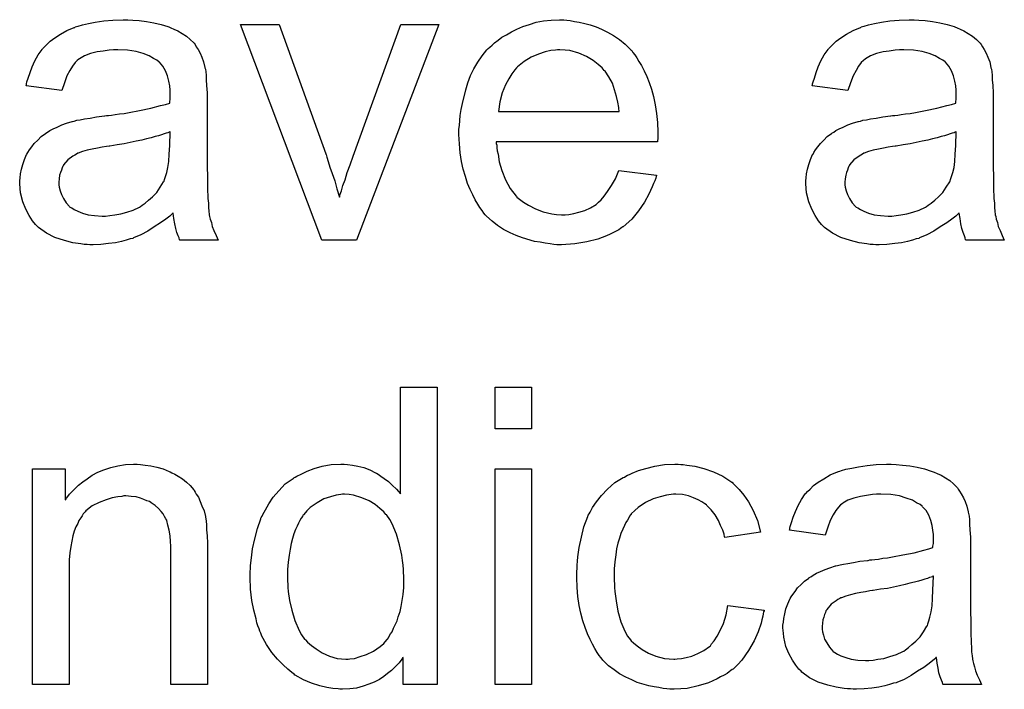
# Model space of a CAD drawing. Extents: x -1.6 to 9, y -2.8 to 5.2.
# Tile 118 of 197: x 8.002 to 8.267, y 0.816 to 0.996. Entities that reach past the tile are written whole.
import ezdxf

# ---------------------------------------------------------------- set-up
doc = ezdxf.new("R2010")
doc.units = 0
doc.layers.add('dfn6-15-57-c_document', color=1, linetype='CONTINUOUS')

msp = doc.modelspace()

# ---------------------------------------------------------------- linework, layer by layer
at = {"layer": 'dfn6-15-57-c_document', "color": 1}
for points in [[(8.032522, 0.995861), (8.034257, 0.995745), (8.036224, 0.995514), (8.038191, 0.995166), (8.040158, 0.994704), (8.042009, 0.994125), (8.04224, 0.994009), (8.042819, 0.993778), (8.043629, 0.993431), (8.04467, 0.992968), (8.045827, 0.992274), (8.046984, 0.99158), (8.048025, 0.990654), (8.048951, 0.989729), (8.049067, 0.989613), (8.049298, 0.989266), (8.049645, 0.988687), (8.050108, 0.987993), (8.050687, 0.986952), (8.051149, 0.98591), (8.051612, 0.984638), (8.051959, 0.983134), (8.051959, 0.983018), (8.052075, 0.982671), (8.052191, 0.981977), (8.052306, 0.981051), (8.052306, 0.979778), (8.052422, 0.978274), (8.052538, 0.976307), (8.052538, 0.974109), (8.052538, 0.960919), (8.052538, 0.960803), (8.052538, 0.960341), (8.052538, 0.959646), (8.052538, 0.958721), (8.052538, 0.95768), (8.052538, 0.956407), (8.052654, 0.95363), (8.052654, 0.950738), (8.052769, 0.947845), (8.052885, 0.946572), (8.052885, 0.945415), (8.053001, 0.944374), (8.053116, 0.943564), (8.053116, 0.943448), (8.053232, 0.942986), (8.053348, 0.942292), (8.053695, 0.941366), (8.053926, 0.940325), (8.054389, 0.939168), (8.054967, 0.937895), (8.055546, 0.936622), (8.045249, 0.936622), (8.045133, 0.936738), (8.045017, 0.937201), (8.044786, 0.937779), (8.044439, 0.938705), (8.044092, 0.939746), (8.04386, 0.941019), (8.043629, 0.942407), (8.043398, 0.943911), (8.043282, 0.943911), (8.043166, 0.94368), (8.042472, 0.943101), (8.041431, 0.942292), (8.040042, 0.94125), (8.038307, 0.940209), (8.036571, 0.939052), (8.03472, 0.938011), (8.032753, 0.937201), (8.032522, 0.937085), (8.031828, 0.936969), (8.030786, 0.936622), (8.029514, 0.936275), (8.027894, 0.935928), (8.026042, 0.935697), (8.02396, 0.935465), (8.021877, 0.93535), (8.020952, 0.93535), (8.020257, 0.935465), (8.019448, 0.935465), (8.018522, 0.935581), (8.016439, 0.935928), (8.014125, 0.936506), (8.01158, 0.937316), (8.009266, 0.938473), (8.007183, 0.939977), (8.006952, 0.940209), (8.006373, 0.940787), (8.005564, 0.941829), (8.004638, 0.943217), (8.003712, 0.944953), (8.002903, 0.946919), (8.002324, 0.949349), (8.002208, 0.950506), (8.002093, 0.951895), (8.002093, 0.952126), (8.002093, 0.952589), (8.002208, 0.953399), (8.002324, 0.95444), (8.002555, 0.955713), (8.002903, 0.956985), (8.003365, 0.958374), (8.003944, 0.959646), (8.00406, 0.959762), (8.004291, 0.960225), (8.004754, 0.960919), (8.005332, 0.961729), (8.006026, 0.962655), (8.006952, 0.96358), (8.007878, 0.964506), (8.009035, 0.965316), (8.00915, 0.965432), (8.009613, 0.965663), (8.010192, 0.966126), (8.011117, 0.966588), (8.012158, 0.967051), (8.013431, 0.96763), (8.014704, 0.968093), (8.016208, 0.968555), (8.016324, 0.968555), (8.016787, 0.968671), (8.017481, 0.968903), (8.018406, 0.969018), (8.019563, 0.96925), (8.021067, 0.969481), (8.022803, 0.969828), (8.024886, 0.970059), (8.025001, 0.970059), (8.025464, 0.970175), (8.026042, 0.970175), (8.026852, 0.970291), (8.027778, 0.970407), (8.028935, 0.970638), (8.030208, 0.970754), (8.031596, 0.970985), (8.034373, 0.971564), (8.037381, 0.972142), (8.040042, 0.972836), (8.041315, 0.973183), (8.042472, 0.97353), (8.042472, 0.973646), (8.042472, 0.973878), (8.042588, 0.974572), (8.042588, 0.975382), (8.042588, 0.975845), (8.042588, 0.976076), (8.042588, 0.976192), (8.042588, 0.976307), (8.042588, 0.977001), (8.042472, 0.978159), (8.04224, 0.979431), (8.041893, 0.98082), (8.041315, 0.982208), (8.040621, 0.983481), (8.039695, 0.984522), (8.039579, 0.984638), (8.039001, 0.985101), (8.038075, 0.985563), (8.036918, 0.986258), (8.035298, 0.986836), (8.033447, 0.987414), (8.031133, 0.987762), (8.028472, 0.987877), (8.027315, 0.987877), (8.026158, 0.987762), (8.024538, 0.98753), (8.022919, 0.987299), (8.021183, 0.986836), (8.019563, 0.986258), (8.018175, 0.985448), (8.018059, 0.985332), (8.017596, 0.984985), (8.017018, 0.984406), (8.016324, 0.983481), (8.01563, 0.982324), (8.01482, 0.98082), (8.014125, 0.978968), (8.013431, 0.976886), (8.003828, 0.978159), (8.003828, 0.978274), (8.003944, 0.97839), (8.003944, 0.978737), (8.00406, 0.9792), (8.004407, 0.980241), (8.004869, 0.981745), (8.005448, 0.983249), (8.006142, 0.984869), (8.007068, 0.986489), (8.008109, 0.987993), (8.008225, 0.988109), (8.008688, 0.988572), (8.009382, 0.989266), (8.010307, 0.990191), (8.01158, 0.991117), (8.013084, 0.992043), (8.01482, 0.993084), (8.016787, 0.993894), (8.016902, 0.993894), (8.017018, 0.994009), (8.017365, 0.994125), (8.017828, 0.994241), (8.018985, 0.994588), (8.020605, 0.994935), (8.022456, 0.995282), (8.02477, 0.995629), (8.027199, 0.995861), (8.029976, 0.995976), (8.031249, 0.995976), (8.032522, 0.995861)], [(8.092801, 0.936622), (8.08343, 0.936622), (8.061562, 0.994704), (8.071975, 0.994704), (8.084471, 0.959878), (8.084471, 0.959762), (8.084587, 0.959646), (8.084702, 0.959299), (8.084818, 0.958952), (8.085165, 0.957795), (8.085628, 0.956291), (8.086207, 0.954556), (8.086901, 0.952589), (8.087479, 0.95039), (8.088173, 0.948192), (8.088289, 0.948424), (8.088405, 0.949002), (8.088752, 0.949928), (8.089099, 0.951316), (8.089677, 0.95282), (8.090256, 0.954787), (8.091066, 0.95687), (8.091876, 0.959184), (8.104718, 0.994704), (8.1149, 0.994704), (8.092801, 0.936622)], [(8.149379, 0.995861), (8.150304, 0.995745), (8.151461, 0.995514), (8.152734, 0.995282), (8.154238, 0.994935), (8.155627, 0.994588), (8.157246, 0.994009), (8.15875, 0.993431), (8.16037, 0.992621), (8.16199, 0.991695), (8.16361, 0.990654), (8.165114, 0.989381), (8.166502, 0.987993), (8.166618, 0.987877), (8.166849, 0.987646), (8.167197, 0.987183), (8.167659, 0.986489), (8.168238, 0.985679), (8.168816, 0.984753), (8.169511, 0.983596), (8.170205, 0.982208), (8.170899, 0.980704), (8.171593, 0.979084), (8.172172, 0.977233), (8.17275, 0.975266), (8.173213, 0.973068), (8.17356, 0.970754), (8.173791, 0.968324), (8.173907, 0.965663), (8.173907, 0.965547), (8.173907, 0.965084), (8.173907, 0.964274), (8.173791, 0.963117), (8.130404, 0.963117), (8.130404, 0.963002), (8.130404, 0.962655), (8.13052, 0.962192), (8.13052, 0.961498), (8.130635, 0.960688), (8.130867, 0.959762), (8.131214, 0.95768), (8.131908, 0.955366), (8.132834, 0.95282), (8.134106, 0.950506), (8.135726, 0.948424), (8.135842, 0.948424), (8.135958, 0.948192), (8.136652, 0.947614), (8.137693, 0.946804), (8.139081, 0.945994), (8.140933, 0.945068), (8.143015, 0.944258), (8.145329, 0.94368), (8.146602, 0.943564), (8.14799, 0.943448), (8.148916, 0.943448), (8.149957, 0.943564), (8.15123, 0.943796), (8.152618, 0.944143), (8.154238, 0.944606), (8.155742, 0.9453), (8.157246, 0.946225), (8.157362, 0.946341), (8.15794, 0.946804), (8.158635, 0.947498), (8.159445, 0.948424), (8.16037, 0.949696), (8.161412, 0.951316), (8.162453, 0.953167), (8.163378, 0.955366), (8.17356, 0.954093), (8.17356, 0.953977), (8.173444, 0.953746), (8.173329, 0.953283), (8.173097, 0.952589), (8.17275, 0.951895), (8.172403, 0.950969), (8.171477, 0.949002), (8.17032, 0.946804), (8.168701, 0.94449), (8.166849, 0.942292), (8.164535, 0.940209), (8.16442, 0.940209), (8.164188, 0.939977), (8.163841, 0.939746), (8.163378, 0.939399), (8.162684, 0.939052), (8.16199, 0.938705), (8.161064, 0.938242), (8.160023, 0.937779), (8.158866, 0.937316), (8.157709, 0.936854), (8.154817, 0.936159), (8.151577, 0.935581), (8.14799, 0.93535), (8.146718, 0.93535), (8.145908, 0.935465), (8.144866, 0.935581), (8.143594, 0.935812), (8.142205, 0.936044), (8.140701, 0.936275), (8.137462, 0.937201), (8.135726, 0.937895), (8.134106, 0.938589), (8.132371, 0.939515), (8.130751, 0.940556), (8.129247, 0.941713), (8.127743, 0.943101), (8.127627, 0.943217), (8.127396, 0.943448), (8.127049, 0.943911), (8.126586, 0.944606), (8.126007, 0.945415), (8.125429, 0.946341), (8.124735, 0.947498), (8.12404, 0.948771), (8.123346, 0.950275), (8.122652, 0.951895), (8.122074, 0.953746), (8.121495, 0.955713), (8.121032, 0.957795), (8.120685, 0.960109), (8.120454, 0.962539), (8.120338, 0.965084), (8.120338, 0.9652), (8.120338, 0.965779), (8.120338, 0.966473), (8.120454, 0.967514), (8.120569, 0.968787), (8.120685, 0.970175), (8.120917, 0.971795), (8.121264, 0.973415), (8.122189, 0.977117), (8.122768, 0.978968), (8.123462, 0.980935), (8.124387, 0.982787), (8.125429, 0.984522), (8.126586, 0.986258), (8.127859, 0.987877), (8.127974, 0.987993), (8.128206, 0.988224), (8.128668, 0.988572), (8.129247, 0.98915), (8.129941, 0.989729), (8.130867, 0.990423), (8.131908, 0.991233), (8.133181, 0.991927), (8.134453, 0.992737), (8.135958, 0.993431), (8.137577, 0.994125), (8.139313, 0.994704), (8.141164, 0.995282), (8.143131, 0.995629), (8.145213, 0.995861), (8.147412, 0.995976), (8.148569, 0.995976), (8.149379, 0.995861)], [(8.244137, 0.995861), (8.245872, 0.995745), (8.247839, 0.995514), (8.249806, 0.995166), (8.251773, 0.994704), (8.253624, 0.994125), (8.253856, 0.994009), (8.254434, 0.993778), (8.255244, 0.993431), (8.256285, 0.992968), (8.257442, 0.992274), (8.2586, 0.99158), (8.259641, 0.990654), (8.260566, 0.989729), (8.260682, 0.989613), (8.260914, 0.989266), (8.261261, 0.988687), (8.261723, 0.987993), (8.262302, 0.986952), (8.262765, 0.98591), (8.263228, 0.984638), (8.263575, 0.983134), (8.263575, 0.983018), (8.26369, 0.982671), (8.263806, 0.981977), (8.263922, 0.981051), (8.263922, 0.979778), (8.264037, 0.978274), (8.264153, 0.976307), (8.264153, 0.974109), (8.264153, 0.960919), (8.264153, 0.960803), (8.264153, 0.960341), (8.264153, 0.959646), (8.264153, 0.958721), (8.264153, 0.95768), (8.264153, 0.956407), (8.264269, 0.95363), (8.264269, 0.950738), (8.264385, 0.947845), (8.2645, 0.946572), (8.2645, 0.945415), (8.264616, 0.944374), (8.264732, 0.943564), (8.264732, 0.943448), (8.264847, 0.942986), (8.264963, 0.942292), (8.26531, 0.941366), (8.265541, 0.940325), (8.266004, 0.939168), (8.266583, 0.937895), (8.267161, 0.936622), (8.256864, 0.936622), (8.256748, 0.936738), (8.256633, 0.937201), (8.256401, 0.937779), (8.256054, 0.938705), (8.255707, 0.939746), (8.255476, 0.941019), (8.255244, 0.942407), (8.255013, 0.943911), (8.254897, 0.943911), (8.254781, 0.94368), (8.254087, 0.943101), (8.253046, 0.942292), (8.251657, 0.94125), (8.249922, 0.940209), (8.248186, 0.939052), (8.246335, 0.938011), (8.244368, 0.937201), (8.244137, 0.937085), (8.243443, 0.936969), (8.242401, 0.936622), (8.241129, 0.936275), (8.239509, 0.935928), (8.237658, 0.935697), (8.235575, 0.935465), (8.233493, 0.93535), (8.232567, 0.93535), (8.231873, 0.935465), (8.231063, 0.935465), (8.230137, 0.935581), (8.228055, 0.935928), (8.225741, 0.936506), (8.223195, 0.937316), (8.220881, 0.938473), (8.218799, 0.939977), (8.218567, 0.940209), (8.217989, 0.940787), (8.217179, 0.941829), (8.216253, 0.943217), (8.215328, 0.944953), (8.214518, 0.946919), (8.213939, 0.949349), (8.213824, 0.950506), (8.213708, 0.951895), (8.213708, 0.952126), (8.213708, 0.952589), (8.213824, 0.953399), (8.213939, 0.95444), (8.214171, 0.955713), (8.214518, 0.956985), (8.214981, 0.958374), (8.215559, 0.959646), (8.215675, 0.959762), (8.215906, 0.960225), (8.216369, 0.960919), (8.216948, 0.961729), (8.217642, 0.962655), (8.218567, 0.96358), (8.219493, 0.964506), (8.22065, 0.965316), (8.220766, 0.965432), (8.221228, 0.965663), (8.221807, 0.966126), (8.222733, 0.966588), (8.223774, 0.967051), (8.225047, 0.96763), (8.226319, 0.968093), (8.227823, 0.968555), (8.227939, 0.968555), (8.228402, 0.968671), (8.229096, 0.968903), (8.230022, 0.969018), (8.231179, 0.96925), (8.232683, 0.969481), (8.234418, 0.969828), (8.236501, 0.970059), (8.236617, 0.970059), (8.237079, 0.970175), (8.237658, 0.970175), (8.238468, 0.970291), (8.239393, 0.970407), (8.24055, 0.970638), (8.241823, 0.970754), (8.243211, 0.970985), (8.245988, 0.971564), (8.248996, 0.972142), (8.251657, 0.972836), (8.25293, 0.973183), (8.254087, 0.97353), (8.254087, 0.973646), (8.254087, 0.973878), (8.254203, 0.974572), (8.254203, 0.975382), (8.254203, 0.975845), (8.254203, 0.976076), (8.254203, 0.976192), (8.254203, 0.976307), (8.254203, 0.977001), (8.254087, 0.978159), (8.253856, 0.979431), (8.253509, 0.98082), (8.25293, 0.982208), (8.252236, 0.983481), (8.25131, 0.984522), (8.251195, 0.984638), (8.250616, 0.985101), (8.249691, 0.985563), (8.248534, 0.986258), (8.246914, 0.986836), (8.245063, 0.987414), (8.242749, 0.987762), (8.240087, 0.987877), (8.238931, 0.987877), (8.237773, 0.987762), (8.236154, 0.98753), (8.234534, 0.987299), (8.232798, 0.986836), (8.231179, 0.986258), (8.22979, 0.985448), (8.229674, 0.985332), (8.229212, 0.984985), (8.228633, 0.984406), (8.227939, 0.983481), (8.227245, 0.982324), (8.226435, 0.98082), (8.225741, 0.978968), (8.225047, 0.976886), (8.215443, 0.978159), (8.215443, 0.978274), (8.215559, 0.97839), (8.215559, 0.978737), (8.215675, 0.9792), (8.216022, 0.980241), (8.216485, 0.981745), (8.217063, 0.983249), (8.217757, 0.984869), (8.218683, 0.986489), (8.219724, 0.987993), (8.21984, 0.988109), (8.220303, 0.988572), (8.220997, 0.989266), (8.221923, 0.990191), (8.223195, 0.991117), (8.224699, 0.992043), (8.226435, 0.993084), (8.228402, 0.993894), (8.228517, 0.993894), (8.228633, 0.994009), (8.22898, 0.994125), (8.229443, 0.994241), (8.2306, 0.994588), (8.23222, 0.994935), (8.234071, 0.995282), (8.236385, 0.995629), (8.238815, 0.995861), (8.241592, 0.995976), (8.242864, 0.995976), (8.244137, 0.995861)], [(8.147528, 0.987877), (8.146833, 0.987877), (8.14637, 0.987762), (8.145098, 0.987646), (8.143594, 0.987299), (8.141743, 0.98672), (8.139776, 0.98591), (8.137924, 0.984753), (8.136073, 0.983249), (8.135842, 0.983018), (8.135379, 0.982439), (8.134569, 0.981398), (8.133759, 0.98001), (8.132834, 0.97839), (8.132024, 0.976307), (8.131329, 0.973878), (8.130982, 0.971216), (8.163494, 0.971216), (8.163494, 0.971332), (8.163494, 0.971564), (8.163378, 0.971911), (8.163378, 0.972374), (8.163147, 0.973762), (8.1628, 0.975266), (8.162221, 0.977117), (8.161643, 0.978853), (8.160717, 0.980588), (8.159676, 0.982092), (8.159676, 0.982208), (8.159445, 0.982324), (8.158866, 0.983018), (8.157825, 0.983943), (8.156436, 0.984985), (8.154701, 0.986026), (8.152618, 0.986952), (8.150189, 0.987646), (8.148916, 0.987762), (8.147528, 0.987877)], [(8.042588, 0.965779), (8.042472, 0.965779), (8.042356, 0.965663), (8.042009, 0.965547), (8.041546, 0.965432), (8.040968, 0.9652), (8.040274, 0.964969), (8.039464, 0.964737), (8.038538, 0.964506), (8.037497, 0.964159), (8.036224, 0.963927), (8.034951, 0.96358), (8.033447, 0.963233), (8.031828, 0.962886), (8.030208, 0.962539), (8.028356, 0.962308), (8.02639, 0.961961), (8.026158, 0.961961), (8.025464, 0.961845), (8.024307, 0.961613), (8.023034, 0.961382), (8.021646, 0.961151), (8.020257, 0.960803), (8.018985, 0.960456), (8.017828, 0.959994), (8.017712, 0.959994), (8.017365, 0.959762), (8.016902, 0.959531), (8.016439, 0.959184), (8.015051, 0.958258), (8.013894, 0.95687), (8.013894, 0.956754), (8.013663, 0.956523), (8.013547, 0.95606), (8.013315, 0.955481), (8.013084, 0.954787), (8.012853, 0.954093), (8.012737, 0.953167), (8.012621, 0.952242), (8.012621, 0.952126), (8.012621, 0.951548), (8.012737, 0.950853), (8.012968, 0.949928), (8.013315, 0.948886), (8.013894, 0.947845), (8.014588, 0.946688), (8.015514, 0.945647), (8.01563, 0.945531), (8.016092, 0.9453), (8.016787, 0.944837), (8.017712, 0.944374), (8.018985, 0.943911), (8.020489, 0.943448), (8.022224, 0.943217), (8.024307, 0.943101), (8.025233, 0.943101), (8.02639, 0.943217), (8.027662, 0.943448), (8.029282, 0.94368), (8.030902, 0.944143), (8.032637, 0.944721), (8.034373, 0.945531), (8.034604, 0.945647), (8.035067, 0.945994), (8.035877, 0.946572), (8.036803, 0.947382), (8.037844, 0.948308), (8.039001, 0.949465), (8.039926, 0.950853), (8.040852, 0.952357), (8.040968, 0.952473), (8.041083, 0.952936), (8.041315, 0.953746), (8.041662, 0.954787), (8.042009, 0.956176), (8.04224, 0.957795), (8.042356, 0.959762), (8.042472, 0.962076), (8.042588, 0.965779)], [(8.254203, 0.965779), (8.254087, 0.965779), (8.253971, 0.965663), (8.253624, 0.965547), (8.253162, 0.965432), (8.252583, 0.9652), (8.251889, 0.964969), (8.251079, 0.964737), (8.250153, 0.964506), (8.249112, 0.964159), (8.247839, 0.963927), (8.246567, 0.96358), (8.245063, 0.963233), (8.243443, 0.962886), (8.241823, 0.962539), (8.239972, 0.962308), (8.238005, 0.961961), (8.237773, 0.961961), (8.237079, 0.961845), (8.235922, 0.961613), (8.23465, 0.961382), (8.233261, 0.961151), (8.231873, 0.960803), (8.2306, 0.960456), (8.229443, 0.959994), (8.229327, 0.959994), (8.22898, 0.959762), (8.228517, 0.959531), (8.228055, 0.959184), (8.226666, 0.958258), (8.225509, 0.95687), (8.225509, 0.956754), (8.225278, 0.956523), (8.225162, 0.95606), (8.224931, 0.955481), (8.224699, 0.954787), (8.224468, 0.954093), (8.224352, 0.953167), (8.224237, 0.952242), (8.224237, 0.952126), (8.224237, 0.951548), (8.224352, 0.950853), (8.224584, 0.949928), (8.224931, 0.948886), (8.225509, 0.947845), (8.226203, 0.946688), (8.227129, 0.945647), (8.227245, 0.945531), (8.227708, 0.9453), (8.228402, 0.944837), (8.229327, 0.944374), (8.2306, 0.943911), (8.232104, 0.943448), (8.23384, 0.943217), (8.235922, 0.943101), (8.236848, 0.943101), (8.238005, 0.943217), (8.239278, 0.943448), (8.240897, 0.94368), (8.242517, 0.944143), (8.244253, 0.944721), (8.245988, 0.945531), (8.24622, 0.945647), (8.246682, 0.945994), (8.247492, 0.946572), (8.248418, 0.947382), (8.249459, 0.948308), (8.250616, 0.949465), (8.251542, 0.950853), (8.252467, 0.952357), (8.252583, 0.952473), (8.252699, 0.952936), (8.25293, 0.953746), (8.253277, 0.954787), (8.253624, 0.956176), (8.253856, 0.957795), (8.253971, 0.959762), (8.254087, 0.962076), (8.254203, 0.965779)], [(8.114437, 0.816942), (8.105297, 0.816942), (8.105297, 0.824231), (8.105181, 0.824115), (8.105066, 0.823884), (8.104718, 0.823421), (8.104256, 0.822843), (8.103677, 0.822264), (8.102983, 0.82157), (8.102173, 0.82076), (8.101132, 0.81995), (8.100091, 0.81914), (8.098934, 0.818331), (8.097545, 0.817636), (8.096041, 0.817058), (8.094537, 0.816479), (8.092801, 0.816016), (8.09095, 0.815785), (8.088983, 0.815669), (8.088289, 0.815669), (8.087826, 0.815785), (8.086438, 0.815901), (8.084818, 0.816132), (8.082851, 0.816595), (8.080653, 0.817289), (8.078455, 0.818215), (8.076256, 0.819487), (8.076141, 0.819487), (8.076025, 0.819719), (8.075331, 0.820182), (8.074289, 0.821107), (8.073017, 0.822264), (8.071513, 0.823768), (8.070008, 0.82562), (8.068504, 0.827702), (8.067232, 0.830132), (8.067232, 0.830248), (8.067116, 0.830479), (8.067, 0.830826), (8.066769, 0.831289), (8.066538, 0.831983), (8.06619, 0.832793), (8.065959, 0.833603), (8.065728, 0.834644), (8.065149, 0.836958), (8.064571, 0.839619), (8.064224, 0.842628), (8.064108, 0.845867), (8.064108, 0.845983), (8.064108, 0.846214), (8.064108, 0.846677), (8.064108, 0.847371), (8.064224, 0.848065), (8.064224, 0.848991), (8.064455, 0.851074), (8.064802, 0.853503), (8.065381, 0.856164), (8.066075, 0.858941), (8.067, 0.861602), (8.067, 0.861718), (8.067116, 0.861949), (8.067347, 0.862297), (8.067579, 0.862759), (8.068273, 0.864032), (8.069199, 0.865652), (8.070356, 0.867387), (8.07186, 0.869123), (8.073595, 0.870974), (8.075678, 0.872478), (8.075793, 0.872478), (8.075909, 0.872594), (8.076256, 0.872825), (8.076719, 0.873057), (8.077876, 0.873635), (8.079496, 0.874445), (8.081347, 0.875139), (8.083545, 0.875718), (8.085975, 0.876181), (8.08852, 0.876296), (8.089446, 0.876296), (8.090372, 0.876181), (8.091644, 0.876065), (8.093149, 0.875718), (8.094768, 0.875371), (8.096388, 0.874792), (8.097892, 0.873982), (8.098124, 0.873866), (8.098586, 0.873635), (8.099281, 0.873057), (8.100206, 0.872478), (8.101363, 0.871668), (8.102404, 0.870627), (8.103561, 0.869586), (8.104603, 0.868313), (8.104603, 0.897006), (8.114437, 0.897006), (8.114437, 0.816942)], [(8.139891, 0.885784), (8.130057, 0.885784), (8.130057, 0.897006), (8.139891, 0.897006), (8.139891, 0.885784)], [(8.034604, 0.876181), (8.035877, 0.876065), (8.037381, 0.875833), (8.039001, 0.875486), (8.040736, 0.875024), (8.042356, 0.874329), (8.042588, 0.874214), (8.04305, 0.873982), (8.04386, 0.873635), (8.044786, 0.873057), (8.045943, 0.872362), (8.046984, 0.871437), (8.048025, 0.870511), (8.048951, 0.869354), (8.049067, 0.869239), (8.049298, 0.868776), (8.049645, 0.868197), (8.050224, 0.867387), (8.050687, 0.86623), (8.051149, 0.865073), (8.051728, 0.863685), (8.052075, 0.862181), (8.052075, 0.862065), (8.052191, 0.861602), (8.052306, 0.860908), (8.052422, 0.859982), (8.052422, 0.858594), (8.052538, 0.856974), (8.052654, 0.855007), (8.052654, 0.852578), (8.052654, 0.816942), (8.042819, 0.816942), (8.042819, 0.852115), (8.042819, 0.852231), (8.042819, 0.852346), (8.042819, 0.853156), (8.042819, 0.854197), (8.042703, 0.85547), (8.042588, 0.856974), (8.042356, 0.858478), (8.042009, 0.859867), (8.041662, 0.861139), (8.041662, 0.861255), (8.041431, 0.861602), (8.041083, 0.862181), (8.040736, 0.862875), (8.040158, 0.863569), (8.039464, 0.864379), (8.038538, 0.865189), (8.037497, 0.865883), (8.037381, 0.865999), (8.037034, 0.86623), (8.03634, 0.866462), (8.03553, 0.866809), (8.034604, 0.867156), (8.033447, 0.867503), (8.032059, 0.867619), (8.030671, 0.867734), (8.030092, 0.867734), (8.029629, 0.867619), (8.028472, 0.867503), (8.026968, 0.867272), (8.025348, 0.866693), (8.023497, 0.865999), (8.021646, 0.865073), (8.01991, 0.863685), (8.019679, 0.863453), (8.019216, 0.862875), (8.018869, 0.862412), (8.018522, 0.861834), (8.018059, 0.861139), (8.017712, 0.86033), (8.017249, 0.859404), (8.016787, 0.858247), (8.016439, 0.856974), (8.016092, 0.855586), (8.015861, 0.854082), (8.01563, 0.852462), (8.015398, 0.850495), (8.015398, 0.848528), (8.015398, 0.816942), (8.005564, 0.816942), (8.005564, 0.875024), (8.014357, 0.875024), (8.014357, 0.866693), (8.014472, 0.866809), (8.014704, 0.867156), (8.015051, 0.867619), (8.015514, 0.868197), (8.016208, 0.868891), (8.017018, 0.869701), (8.017944, 0.870627), (8.0191, 0.871553), (8.020257, 0.872362), (8.021646, 0.873288), (8.02315, 0.874098), (8.02477, 0.874792), (8.026621, 0.875371), (8.028472, 0.875833), (8.030555, 0.876181), (8.032753, 0.876296), (8.033679, 0.876296), (8.034604, 0.876181)], [(8.139891, 0.816942), (8.130057, 0.816942), (8.130057, 0.875024), (8.139891, 0.875024), (8.139891, 0.816942)], [(8.180039, 0.876181), (8.180733, 0.876181), (8.181659, 0.876065), (8.183857, 0.875718), (8.186287, 0.875139), (8.188832, 0.874214), (8.191378, 0.873057), (8.193808, 0.871437), (8.193923, 0.871437), (8.194039, 0.871205), (8.194733, 0.870511), (8.195774, 0.86947), (8.197047, 0.867966), (8.19832, 0.866115), (8.199593, 0.863801), (8.200749, 0.861139), (8.201559, 0.858016), (8.191956, 0.856511), (8.191956, 0.856627), (8.191841, 0.856743), (8.191725, 0.857437), (8.191378, 0.858478), (8.190799, 0.859751), (8.190221, 0.861139), (8.189295, 0.862644), (8.188254, 0.864032), (8.187097, 0.865189), (8.186981, 0.865305), (8.186518, 0.865652), (8.185708, 0.866115), (8.184783, 0.866693), (8.18351, 0.867272), (8.182122, 0.867734), (8.180502, 0.868082), (8.178766, 0.868197), (8.178072, 0.868197), (8.177494, 0.868082), (8.176221, 0.867966), (8.174486, 0.867503), (8.172634, 0.866924), (8.170552, 0.865999), (8.168585, 0.864611), (8.167659, 0.863801), (8.166734, 0.862875), (8.166734, 0.862759), (8.166502, 0.862644), (8.166271, 0.862297), (8.166039, 0.861834), (8.165692, 0.861255), (8.16523, 0.860561), (8.164882, 0.859751), (8.16442, 0.858826), (8.163957, 0.857668), (8.16361, 0.856396), (8.163147, 0.855007), (8.1628, 0.853503), (8.162569, 0.851884), (8.162337, 0.850032), (8.162106, 0.848065), (8.162106, 0.845983), (8.162106, 0.845867), (8.162106, 0.84552), (8.162106, 0.844826), (8.162221, 0.844132), (8.162221, 0.84309), (8.162337, 0.842049), (8.162684, 0.839504), (8.163147, 0.836727), (8.163957, 0.833834), (8.164998, 0.831289), (8.165692, 0.830016), (8.166502, 0.828975), (8.166734, 0.828744), (8.167312, 0.828165), (8.168354, 0.827355), (8.169626, 0.826429), (8.171362, 0.825388), (8.173329, 0.824578), (8.175643, 0.824), (8.176915, 0.823884), (8.178188, 0.823768), (8.178419, 0.823768), (8.179114, 0.823884), (8.180271, 0.824), (8.181543, 0.824231), (8.183047, 0.824578), (8.184667, 0.825273), (8.186287, 0.826082), (8.187791, 0.827239), (8.188023, 0.827355), (8.18837, 0.827934), (8.189064, 0.828744), (8.189874, 0.830016), (8.190684, 0.83152), (8.191609, 0.833371), (8.192303, 0.835686), (8.192766, 0.838231), (8.202485, 0.836958), (8.202485, 0.836842), (8.202369, 0.836495), (8.202254, 0.836033), (8.202138, 0.835338), (8.201906, 0.834413), (8.201675, 0.833487), (8.200865, 0.831173), (8.199824, 0.828744), (8.19832, 0.826082), (8.196469, 0.823537), (8.195427, 0.82238), (8.19427, 0.821223), (8.194155, 0.821107), (8.193923, 0.820992), (8.193576, 0.82076), (8.193113, 0.820413), (8.192535, 0.81995), (8.191725, 0.819487), (8.190799, 0.819025), (8.189874, 0.818446), (8.18756, 0.817405), (8.184783, 0.816595), (8.181775, 0.815901), (8.180039, 0.815785), (8.178304, 0.815669), (8.177147, 0.815669), (8.176337, 0.815785), (8.175296, 0.815901), (8.174139, 0.816132), (8.172866, 0.816364), (8.171477, 0.816595), (8.168354, 0.817521), (8.166849, 0.818215), (8.16523, 0.818909), (8.16361, 0.819835), (8.162106, 0.820876), (8.160602, 0.822033), (8.159213, 0.823421), (8.159097, 0.823537), (8.158866, 0.823768), (8.158519, 0.824231), (8.158056, 0.82481), (8.157593, 0.82562), (8.156899, 0.826661), (8.156321, 0.827818), (8.155627, 0.829091), (8.154932, 0.830595), (8.154354, 0.83233), (8.15366, 0.834066), (8.153197, 0.836148), (8.152734, 0.838231), (8.152387, 0.840661), (8.152155, 0.84309), (8.15204, 0.845751), (8.15204, 0.845867), (8.15204, 0.846214), (8.15204, 0.846677), (8.15204, 0.847371), (8.152155, 0.848181), (8.152155, 0.849107), (8.152271, 0.850148), (8.152387, 0.851305), (8.152734, 0.85385), (8.153312, 0.856627), (8.154007, 0.859404), (8.155048, 0.862181), (8.155048, 0.862297), (8.155164, 0.862528), (8.155395, 0.862875), (8.155627, 0.863338), (8.156321, 0.864611), (8.157362, 0.866115), (8.15875, 0.86785), (8.16037, 0.869586), (8.162337, 0.871321), (8.164535, 0.87271), (8.164651, 0.87271), (8.164882, 0.872825), (8.16523, 0.873057), (8.165692, 0.873288), (8.166271, 0.873519), (8.166965, 0.873866), (8.168701, 0.874561), (8.170667, 0.875139), (8.173097, 0.875718), (8.175643, 0.876181), (8.178419, 0.876296), (8.179345, 0.876296), (8.180039, 0.876181)], [(8.238005, 0.876181), (8.23974, 0.876065), (8.241707, 0.875833), (8.243674, 0.875486), (8.245641, 0.875024), (8.247492, 0.874445), (8.247724, 0.874329), (8.248302, 0.874098), (8.249112, 0.873751), (8.250153, 0.873288), (8.25131, 0.872594), (8.252467, 0.8719), (8.253509, 0.870974), (8.254434, 0.870048), (8.25455, 0.869933), (8.254781, 0.869586), (8.255129, 0.869007), (8.255591, 0.868313), (8.25617, 0.867272), (8.256633, 0.86623), (8.257095, 0.864958), (8.257442, 0.863453), (8.257442, 0.863338), (8.257558, 0.862991), (8.257674, 0.862297), (8.25779, 0.861371), (8.25779, 0.860098), (8.257905, 0.858594), (8.258021, 0.856627), (8.258021, 0.854429), (8.258021, 0.841239), (8.258021, 0.841123), (8.258021, 0.840661), (8.258021, 0.839966), (8.258021, 0.839041), (8.258021, 0.838), (8.258021, 0.836727), (8.258137, 0.83395), (8.258137, 0.831058), (8.258252, 0.828165), (8.258368, 0.826892), (8.258368, 0.825735), (8.258484, 0.824694), (8.2586, 0.823884), (8.2586, 0.823768), (8.258715, 0.823306), (8.258831, 0.822611), (8.259178, 0.821686), (8.259409, 0.820644), (8.259872, 0.819487), (8.260451, 0.818215), (8.261029, 0.816942), (8.250732, 0.816942), (8.250616, 0.817058), (8.250501, 0.817521), (8.250269, 0.818099), (8.249922, 0.819025), (8.249575, 0.820066), (8.249344, 0.821339), (8.249112, 0.822727), (8.248881, 0.824231), (8.248765, 0.824231), (8.248649, 0.824), (8.247955, 0.823421), (8.246914, 0.822611), (8.245525, 0.82157), (8.24379, 0.820529), (8.242054, 0.819372), (8.240203, 0.818331), (8.238236, 0.817521), (8.238005, 0.817405), (8.237311, 0.817289), (8.236269, 0.816942), (8.234997, 0.816595), (8.233377, 0.816248), (8.231526, 0.816016), (8.229443, 0.815785), (8.227361, 0.815669), (8.226435, 0.815669), (8.225741, 0.815785), (8.224931, 0.815785), (8.224005, 0.815901), (8.221923, 0.816248), (8.219609, 0.816826), (8.217063, 0.817636), (8.214749, 0.818793), (8.212667, 0.820297), (8.212435, 0.820529), (8.211857, 0.821107), (8.211047, 0.822149), (8.210121, 0.823537), (8.209196, 0.825273), (8.208386, 0.827239), (8.207807, 0.829669), (8.207692, 0.830826), (8.207576, 0.832215), (8.207576, 0.832446), (8.207576, 0.832909), (8.207692, 0.833719), (8.207807, 0.83476), (8.208039, 0.836033), (8.208386, 0.837305), (8.208849, 0.838694), (8.209427, 0.839966), (8.209543, 0.840082), (8.209774, 0.840545), (8.210237, 0.841239), (8.210815, 0.842049), (8.21151, 0.842975), (8.212435, 0.8439), (8.213361, 0.844826), (8.214518, 0.845636), (8.214633, 0.845751), (8.215096, 0.845983), (8.215675, 0.846446), (8.2166, 0.846908), (8.217642, 0.847371), (8.218914, 0.84795), (8.220187, 0.848413), (8.221691, 0.848875), (8.221807, 0.848875), (8.22227, 0.848991), (8.222964, 0.849222), (8.223889, 0.849338), (8.225047, 0.849569), (8.226551, 0.849801), (8.228286, 0.850148), (8.230369, 0.850379), (8.230484, 0.850379), (8.230947, 0.850495), (8.231526, 0.850495), (8.232336, 0.850611), (8.233261, 0.850726), (8.234418, 0.850958), (8.235691, 0.851074), (8.237079, 0.851305), (8.239856, 0.851884), (8.242864, 0.852462), (8.245525, 0.853156), (8.246798, 0.853503), (8.247955, 0.85385), (8.247955, 0.853966), (8.247955, 0.854197), (8.248071, 0.854892), (8.248071, 0.855702), (8.248071, 0.856164), (8.248071, 0.856396), (8.248071, 0.856511), (8.248071, 0.856627), (8.248071, 0.857321), (8.247955, 0.858478), (8.247724, 0.859751), (8.247377, 0.861139), (8.246798, 0.862528), (8.246104, 0.863801), (8.245178, 0.864842), (8.245063, 0.864958), (8.244484, 0.86542), (8.243558, 0.865883), (8.242401, 0.866577), (8.240782, 0.867156), (8.238931, 0.867734), (8.236617, 0.868082), (8.233955, 0.868197), (8.232798, 0.868197), (8.231641, 0.868082), (8.230022, 0.86785), (8.228402, 0.867619), (8.226666, 0.867156), (8.225047, 0.866577), (8.223658, 0.865768), (8.223542, 0.865652), (8.22308, 0.865305), (8.222501, 0.864726), (8.221807, 0.863801), (8.221113, 0.862644), (8.220303, 0.861139), (8.219609, 0.859288), (8.218914, 0.857206), (8.209311, 0.858478), (8.209311, 0.858594), (8.209427, 0.85871), (8.209427, 0.859057), (8.209543, 0.85952), (8.20989, 0.860561), (8.210353, 0.862065), (8.210931, 0.863569), (8.211625, 0.865189), (8.212551, 0.866809), (8.213592, 0.868313), (8.213708, 0.868429), (8.214171, 0.868891), (8.214865, 0.869586), (8.21579, 0.870511), (8.217063, 0.871437), (8.218567, 0.872362), (8.220303, 0.873404), (8.22227, 0.874214), (8.222385, 0.874214), (8.222501, 0.874329), (8.222848, 0.874445), (8.223311, 0.874561), (8.224468, 0.874908), (8.226088, 0.875255), (8.227939, 0.875602), (8.230253, 0.875949), (8.232683, 0.876181), (8.23546, 0.876296), (8.236732, 0.876296), (8.238005, 0.876181)], [(8.089562, 0.868197), (8.088983, 0.868197), (8.08852, 0.868082), (8.087248, 0.867966), (8.085744, 0.867503), (8.084008, 0.866924), (8.082157, 0.865883), (8.080306, 0.864611), (8.07938, 0.863685), (8.07857, 0.862759), (8.07857, 0.862644), (8.078339, 0.862528), (8.078223, 0.862181), (8.077876, 0.861718), (8.077529, 0.861139), (8.077182, 0.860445), (8.076835, 0.859635), (8.076372, 0.85871), (8.075909, 0.857553), (8.075562, 0.85628), (8.075215, 0.854892), (8.074868, 0.853388), (8.074636, 0.851768), (8.074405, 0.849917), (8.074174, 0.84795), (8.074174, 0.845867), (8.074174, 0.845751), (8.074174, 0.845404), (8.074174, 0.844826), (8.074289, 0.844016), (8.074289, 0.84309), (8.074405, 0.842049), (8.074752, 0.839619), (8.075331, 0.836958), (8.076141, 0.834181), (8.077298, 0.83152), (8.077992, 0.830363), (8.078802, 0.829206), (8.078917, 0.829206), (8.079033, 0.828975), (8.079612, 0.828396), (8.080653, 0.827471), (8.081926, 0.826545), (8.083545, 0.825504), (8.085512, 0.824578), (8.087595, 0.824), (8.088752, 0.823884), (8.089909, 0.823768), (8.090487, 0.823768), (8.09095, 0.823884), (8.092223, 0.824), (8.093727, 0.824463), (8.095462, 0.825041), (8.097314, 0.825967), (8.099165, 0.827239), (8.100091, 0.828049), (8.1009, 0.828975), (8.1009, 0.829091), (8.101132, 0.829206), (8.101363, 0.829553), (8.101595, 0.830016), (8.101942, 0.830595), (8.102404, 0.831173), (8.102752, 0.832099), (8.103214, 0.833024), (8.103677, 0.834066), (8.104024, 0.835223), (8.104487, 0.836611), (8.104834, 0.838), (8.105066, 0.839619), (8.105297, 0.841239), (8.105528, 0.84309), (8.105528, 0.845057), (8.105528, 0.845173), (8.105528, 0.845636), (8.105528, 0.846214), (8.105413, 0.847024), (8.105413, 0.84795), (8.105297, 0.849107), (8.105181, 0.850379), (8.10495, 0.851768), (8.104371, 0.854545), (8.103561, 0.857437), (8.102404, 0.860214), (8.10171, 0.861371), (8.1009, 0.862528), (8.1009, 0.862644), (8.100669, 0.862759), (8.100091, 0.863453), (8.099049, 0.864379), (8.097776, 0.86542), (8.096157, 0.866462), (8.09419, 0.867272), (8.091992, 0.867966), (8.090834, 0.868082), (8.089562, 0.868197)], [(8.248071, 0.846098), (8.247955, 0.846098), (8.247839, 0.845983), (8.247492, 0.845867), (8.24703, 0.845751), (8.246451, 0.84552), (8.245757, 0.845289), (8.244947, 0.845057), (8.244021, 0.844826), (8.24298, 0.844479), (8.241707, 0.844247), (8.240435, 0.8439), (8.238931, 0.843553), (8.237311, 0.843206), (8.235691, 0.842859), (8.23384, 0.842628), (8.231873, 0.84228), (8.231641, 0.84228), (8.230947, 0.842165), (8.22979, 0.841933), (8.228517, 0.841702), (8.227129, 0.841471), (8.225741, 0.841123), (8.224468, 0.840776), (8.223311, 0.840313), (8.223195, 0.840313), (8.222848, 0.840082), (8.222385, 0.839851), (8.221923, 0.839504), (8.220534, 0.838578), (8.219377, 0.83719), (8.219377, 0.837074), (8.219146, 0.836842), (8.21903, 0.83638), (8.218799, 0.835801), (8.218567, 0.835107), (8.218336, 0.834413), (8.21822, 0.833487), (8.218104, 0.832562), (8.218104, 0.832446), (8.218104, 0.831867), (8.21822, 0.831173), (8.218452, 0.830248), (8.218799, 0.829206), (8.219377, 0.828165), (8.220071, 0.827008), (8.220997, 0.825967), (8.221113, 0.825851), (8.221576, 0.82562), (8.22227, 0.825157), (8.223195, 0.824694), (8.224468, 0.824231), (8.225972, 0.823768), (8.227708, 0.823537), (8.22979, 0.823421), (8.230716, 0.823421), (8.231873, 0.823537), (8.233146, 0.823768), (8.234765, 0.824), (8.236385, 0.824463), (8.238121, 0.825041), (8.239856, 0.825851), (8.240087, 0.825967), (8.24055, 0.826314), (8.24136, 0.826892), (8.242286, 0.827702), (8.243327, 0.828628), (8.244484, 0.829785), (8.24541, 0.831173), (8.246335, 0.832677), (8.246451, 0.832793), (8.246567, 0.833256), (8.246798, 0.834066), (8.247145, 0.835107), (8.247492, 0.836495), (8.247724, 0.838115), (8.247839, 0.840082), (8.247955, 0.842396), (8.248071, 0.846098)]]:
    msp.add_lwpolyline(points, dxfattribs=at)

doc.saveas('drawing.dxf')
